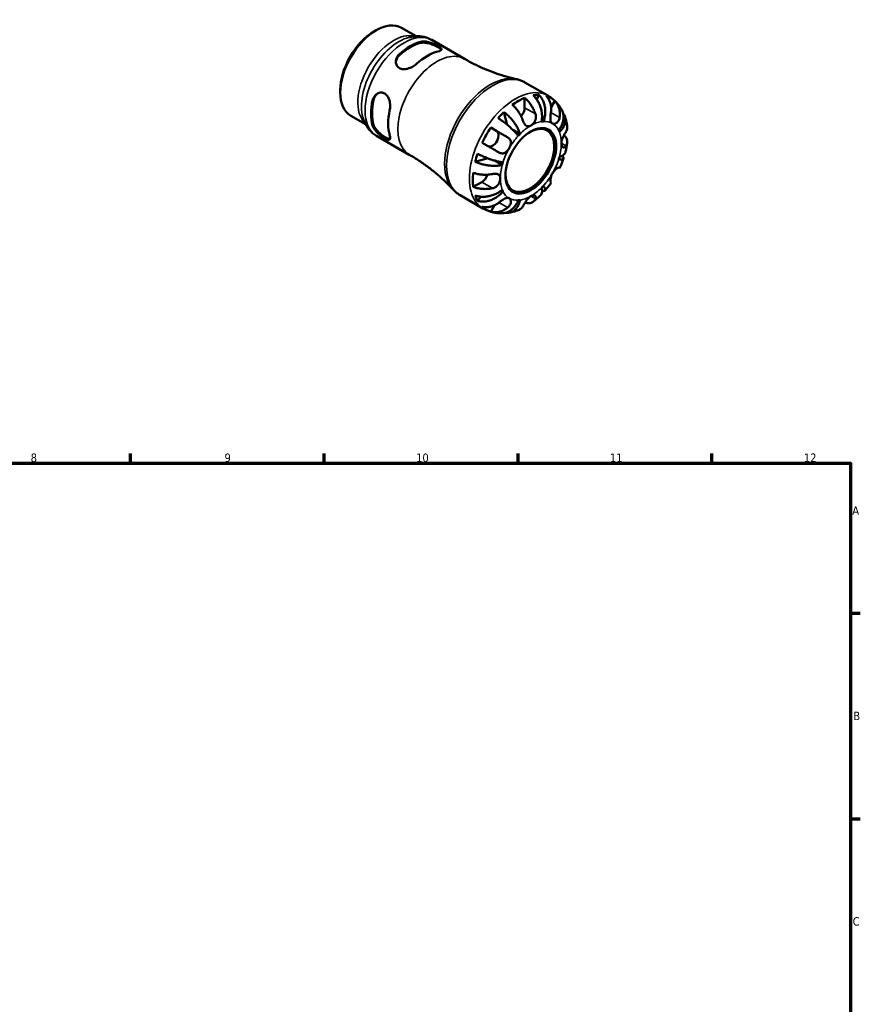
# Model space of a CAD drawing. Header units: millimetres. Extents: x 0 to 903, y 0 to 771.
# Tile 5 of 5: x 521 to 825, y 378 to 734. Entities that reach past the tile are written whole.
import ezdxf

# ---------------------------------------------------------------- set-up
doc = ezdxf.new("R2010")
doc.units = ezdxf.units.MM
for name, color, linetype, lineweight in [('Border (ANSI)', 7, 'Continuous', 70), ('Visible (ANSI)', 7, 'Continuous', 50), ('Visible Narrow (ANSI)', 7, 'Continuous', 35)]:
    doc.layers.add(name, color=color, linetype=linetype, lineweight=lineweight)
doc.styles.add('Note Text (ANSI)', font='tahoma.ttf')

# ---------------------------------------------------------------- blocks, each defined once
blk = doc.blocks.new('Borders Default Border')
at = {"layer": 'Border (ANSI)'}
for p, q in [((560.67, 574), (560.67, 577.45)), ((630.75, 574), (630.75, 577.45)), ((700.83, 574), (700.83, 577.45)), ((770.92, 574), (770.92, 577.45)), ((821, 519.75), (824.45, 519.75)), ((821, 445.5), (824.45, 445.5))]:
    blk.add_line(p, q, dxfattribs=at)
at = {"layer": 'Border (ANSI)', "flags": 128}
blk.add_lwpolyline([(20, 20), (20, 574), (821, 574), (821, 20), (20, 20)], dxfattribs=at)
at = {"layer": 'Border (ANSI)', "color": 230, "true_color": 0xff0080, "attachment_point": 7, "style": 'Note Text (ANSI)'}
for s, insert, char_height in [('8', (524.63, 574.33), 3.05), ('9', (594.7, 574.34), 3.05), ('10', (663.96, 574.34), 3.048), ('11', (734.04, 574.4), 3.048), ('12', (804.13, 574.4), 3.048), ('A', (821.63, 555.35), 3.05), ('B', (821.99, 481.1), 3.05), ('C', (821.8, 406.8), 3.05)]:
    blk.add_mtext(s, dxfattribs=dict(at, insert=insert, char_height=char_height))

msp = doc.modelspace()

# ---------------------------------------------------------------- linework, layer by layer
at = {"layer": 'Visible (ANSI)'}
for p, q in [((648.801, 729.987), (649.441, 730.359)), ((658.638, 731.286), (663.983, 728.208)), ((669.593, 726.876), (681.444, 720.052)), ((636.53, 708.678), (636.53, 707.938)), ((703.305, 711.53), (711.576, 706.768)), ((703.19, 705.952), (703.19, 702.394)), ((708.295, 707.08), (707.603, 705.325)), ((714.101, 704.877), (712.763, 702.559)), ((640.344, 699.517), (645.689, 696.439)), ((695.691, 700.81), (696.865, 696.24)), ((709.969, 697.457), (709.386, 697.793)), ((690.973, 695.2), (693.15, 693.937)), ((701.518, 692.903), (698.92, 694.399)), ((649.657, 692.256), (661.508, 685.432)), ((689.891, 684.114), (685.322, 682.849)), ((695.079, 681.752), (692.429, 683.278)), ((687.686, 675.541), (684.609, 673.769)), ((695.35, 672.136), (694.765, 672.473)), ((679.851, 670.801), (688.121, 666.038)), ((687.357, 670.254), (686.176, 668.769)), ((692.324, 667.158), (690.973, 664.819))]:
    msp.add_line(p, q, dxfattribs=at)
for centre, major_axis, start_param, end_param in [((649.491, 715.402), (-9.147, -15.884), 3.1415927, 6.2831853), ((648.848, 715.772), (-8.694, -15.097), 3.9289245, 5.4958534), ((661.791, 708.319), (9.968, 17.31), 0.5045168, 1.0624122), ((661.791, 708.319), (9.719, 16.877), 0.4971555, 1.0697734), ((667.978, 704.756), (-9.968, -17.31), 3.6461094, 4.2040048), ((661.791, 708.319), (9.968, 17.31), 2.0753131, 2.6332085), ((661.791, 708.319), (9.719, 16.877), 2.0679518, 2.6405697), ((700.962, 685.762), (11.648, 20.227), 0.6480951, 0.9188338), ((700.962, 685.762), (11.648, 20.227), 0.3231064, 0.4584244), ((700.962, 685.762), (11.648, 20.227), 6.1458823, 6.4166209), ((667.978, 704.756), (-9.968, -17.31), 5.2169057, 5.7748011), ((700.962, 701.111), (-1.572, -2.73), 1.224104, 2.3542608), ((700.962, 685.762), (11.648, 20.227), 1.1085045, 1.2438226), ((705.417, 683.196), (7.797, 13.54), 0.3587599, 0.4227708), ((700.962, 685.762), (11.648, 20.227), 1.4334933, 1.704232), ((691.575, 691.209), (1.572, 2.73), 3.2057849, 6.2812516), ((705.085, 683.388), (6.238, 10.832), 2.3728165, 7.0519615), ((705.417, 683.196), (7.797, 13.54), 5.8565471, 5.920558), ((705.417, 683.196), (-7.797, -13.54), 4.2857507, 4.3497617), ((700.962, 685.762), (11.648, 20.227), 1.8939027, 2.0292207), ((705.417, 683.196), (7.797, 13.54), 5.0711489, 5.1351598), ((705.417, 683.196), (-7.797, -13.54), 5.0711489, 5.1351598), ((700.962, 685.762), (11.648, 20.227), 2.2188914, 2.4896301), ((687.686, 678.117), (-1.572, -2.73), 0.7834645, 1.9208989), ((705.417, 683.196), (-7.797, -13.54), 5.8565471, 5.920558), ((705.417, 683.196), (7.797, 13.54), 4.2857507, 4.3497617), ((700.962, 685.762), (-11.648, -20.227), 5.8208935, 5.9562115), ((705.417, 683.196), (-7.797, -13.54), 0.3587599, 0.4227708), ((700.962, 685.762), (-11.648, -20.227), 6.1458823, 6.4166209)]:
    msp.add_ellipse(centre, major_axis=major_axis, ratio=0.5780931, start_param=start_param, end_param=end_param, dxfattribs=at)
msp.add_ellipse((705.417, 683.196), major_axis=(-6.472, -11.24), ratio=0.5780931, dxfattribs=at)
for points, knots in [([(669.593, 726.876), (669.097, 727.162), (668.575, 727.404), (667.503, 727.793), (666.952, 727.941), (665.842, 728.144), (665.283, 728.2), (664.169, 728.228), (663.615, 728.2), (662.52, 728.073), (661.98, 727.973), (661.447, 727.841)], [5.49972085, 5.49972085, 5.49972085, 5.49972085, 5.6010645, 5.6010645, 5.70240816, 5.70240816, 5.80375181, 5.80375181, 5.90509546, 5.90509546, 6.00643911, 6.00643911, 6.00643911, 6.00643911]), ([(665.68, 726.258), (666.081, 726.356), (666.586, 726.388), (667.683, 726.298), (668.277, 726.179), (669.361, 725.873), (669.928, 725.671), (670.985, 725.224), (671.476, 724.979), (672.258, 724.529), (672.591, 724.299), (673.032, 723.884), (673.14, 723.697), (673.156, 723.369), (673.051, 723.207), (672.608, 722.919), (672.268, 722.793), (671.867, 722.695)], [0.6657302, 0.6657302, 0.6657302, 0.6657302, 0.8429211, 0.8429211, 1.020112, 1.020112, 1.1859825, 1.1859825, 1.3518529, 1.3518529, 1.5177233, 1.5177233, 1.6835937, 1.6835937, 1.8607846, 1.8607846, 2.0379756, 2.0379756, 2.0379756, 2.0379756]), ([(665.68, 725.832), (666.082, 725.927), (666.587, 725.954), (667.686, 725.853), (668.28, 725.728), (669.363, 725.413), (669.929, 725.207), (670.985, 724.753), (671.476, 724.507), (672.258, 724.056), (672.591, 723.829), (672.936, 723.509), (673.025, 723.4), (673.08, 723.299)], [0.66608457, 0.66608457, 0.66608457, 0.66608457, 0.84400865, 0.84400865, 1.02193273, 1.02193273, 1.18789195, 1.18789195, 1.35385118, 1.35385118, 1.51981041, 1.51981041, 1.61409421, 1.61409421, 1.61409421, 1.61409421]), ([(664.089, 718.216), (663.687, 717.852), (663.183, 717.492), (662.085, 716.892), (661.492, 716.652), (660.407, 716.365), (659.84, 716.288), (658.783, 716.348), (658.292, 716.487), (657.902, 716.712), (657.511, 716.937), (657.177, 717.272), (656.737, 718.075), (656.628, 718.541), (656.612, 719.462), (656.717, 719.983), (657.16, 720.96), (657.5, 721.415), (657.902, 721.779)], [-0.6861227, -0.6861227, -0.6861227, -0.6861227, -0.5089318, -0.5089318, -0.3317408, -0.3317408, -0.1658704, -0.1658704, 0, 0, 0, 0.1658704, 0.1658704, 0.3317408, 0.3317408, 0.5089318, 0.5089318, 0.6861227, 0.6861227, 0.6861227, 0.6861227]), ([(656.629, 718.815), (656.657, 719.214), (656.76, 719.633), (657.159, 720.524), (657.499, 720.984), (657.902, 721.353)], [0.36675357, 0.36675357, 0.36675357, 0.36675357, 0.50984253, 0.50984253, 0.68776661, 0.68776661, 0.68776661, 0.68776661]), ([(681.444, 720.052), (682.658, 719.353), (683.893, 718.692), (686.39, 717.453), (687.651, 716.876), (690.18, 715.81), (691.449, 715.322), (693.974, 714.435), (695.231, 714.037), (697.715, 713.329), (698.943, 713.019), (700.148, 712.752)], [5.49972085, 5.49972085, 5.49972085, 5.49972085, 5.53560012, 5.53560012, 5.57147939, 5.57147939, 5.60735866, 5.60735866, 5.64323793, 5.64323793, 5.6791172, 5.6791172, 5.6791172, 5.6791172]), ([(703.305, 711.53), (703.108, 711.644), (702.908, 711.751), (702.501, 711.953), (702.294, 712.047), (701.876, 712.224), (701.665, 712.305), (701.237, 712.455), (701.021, 712.524), (700.587, 712.648), (700.368, 712.703), (700.148, 712.752)], [5.49972085, 5.49972085, 5.49972085, 5.49972085, 5.53560012, 5.53560012, 5.57147939, 5.57147939, 5.60735866, 5.60735866, 5.64323793, 5.64323793, 5.6791172, 5.6791172, 5.6791172, 5.6791172]), ([(648.212, 704.996), (648.327, 705.527), (648.551, 706.049), (649.177, 706.923), (649.577, 707.275), (650.383, 707.724), (650.841, 707.864), (651.758, 707.886), (652.215, 707.766), (652.997, 707.315), (653.364, 706.961), (653.945, 706.077), (654.162, 705.548), (654.456, 704.466), (654.545, 703.832), (654.574, 702.581), (654.514, 701.964), (654.399, 701.433)], [0.6657302, 0.6657302, 0.6657302, 0.6657302, 0.8429211, 0.8429211, 1.020112, 1.020112, 1.1859825, 1.1859825, 1.3518529, 1.3518529, 1.5177233, 1.5177233, 1.6835937, 1.6835937, 1.8607846, 1.8607846, 2.0379756, 2.0379756, 2.0379756, 2.0379756]), ([(648.58, 705.208), (648.699, 705.742), (648.928, 706.267), (649.502, 707.063), (649.817, 707.363), (650.151, 707.589)], [0.66608457, 0.66608457, 0.66608457, 0.66608457, 0.84400865, 0.84400865, 0.98806869, 0.98806869, 0.98806869, 0.98806869]), ([(703.19, 705.952), (703.544, 705.663), (703.891, 705.337), (704.515, 704.677), (704.849, 704.281), (705.471, 703.439), (705.76, 702.992), (706.247, 702.146), (706.49, 701.668), (706.849, 700.834), (706.983, 700.482), (707.094, 700.145)], [0.14941001, 0.14941001, 0.14941001, 0.14941001, 0.29044502, 0.29044502, 0.43634177, 0.43634177, 0.58223851, 0.58223851, 0.72934673, 0.72934673, 0.83526259, 0.83526259, 0.83526259, 0.83526259]), ([(709.316, 697.394), (709.403, 697.831), (709.463, 698.328), (709.502, 699.347), (709.48, 699.869), (709.376, 700.827), (709.285, 701.351), (709.024, 702.381), (708.855, 702.887), (708.491, 703.782), (708.262, 704.254), (707.744, 705.14), (707.454, 705.553), (706.893, 706.242), (706.572, 706.582), (706.233, 706.88)], [3.5133937, 3.5133937, 3.5133937, 3.5133937, 3.6601181, 3.6601181, 3.8068425, 3.8068425, 3.9529976, 3.9529976, 4.0991526, 4.0991526, 4.2449679, 4.2449679, 4.3907831, 4.3907831, 4.5326305, 4.5326305, 4.5326305, 4.5326305]), ([(708.295, 707.08), (708.615, 706.78), (708.908, 706.437), (709.402, 705.742), (709.647, 705.324), (710.058, 704.428), (710.225, 703.95), (710.464, 703.043), (710.558, 702.53), (710.658, 701.484), (710.663, 700.952), (710.603, 699.978), (710.532, 699.447), (710.303, 698.409), (710.145, 697.903), (709.969, 697.457)], [0.1494024, 0.1494024, 0.1494024, 0.1494024, 0.2912498, 0.2912498, 0.4370651, 0.4370651, 0.5828803, 0.5828803, 0.7290354, 0.7290354, 0.8751905, 0.8751905, 1.0219149, 1.0219149, 1.1686392, 1.1686392, 1.1686392, 1.1686392]), ([(712.679, 700.687), (712.734, 701.039), (712.769, 701.408), (712.793, 702.279), (712.758, 702.777), (712.617, 703.657), (712.5, 704.121), (712.173, 704.991), (711.964, 705.399), (711.523, 706.077), (711.254, 706.411), (710.951, 706.705)], [3.89239507, 3.89239507, 3.89239507, 3.89239507, 3.99831093, 3.99831093, 4.14541915, 4.14541915, 4.2913159, 4.2913159, 4.43721264, 4.43721264, 4.57824766, 4.57824766, 4.57824766, 4.57824766]), ([(716.608, 701.644), (716.379, 702.048), (716.128, 702.446), (715.583, 703.221), (715.289, 703.599), (714.656, 704.328), (714.317, 704.679), (713.598, 705.345), (713.218, 705.66), (712.422, 706.248), (712.006, 706.52), (711.576, 706.768)], [5.17100793, 5.17100793, 5.17100793, 5.17100793, 5.23675052, 5.23675052, 5.3024931, 5.3024931, 5.36823568, 5.36823568, 5.43397827, 5.43397827, 5.49972085, 5.49972085, 5.49972085, 5.49972085]), ([(714.101, 704.877), (714.404, 704.583), (714.673, 704.248), (715.114, 703.571), (715.323, 703.163), (715.65, 702.293), (715.767, 701.829), (715.908, 700.949), (715.943, 700.451), (715.919, 699.58), (715.884, 699.211), (715.829, 698.859)], [0.14941001, 0.14941001, 0.14941001, 0.14941001, 0.29044502, 0.29044502, 0.43634177, 0.43634177, 0.58223851, 0.58223851, 0.72934673, 0.72934673, 0.83526259, 0.83526259, 0.83526259, 0.83526259]), ([(702.64, 697.58), (702.528, 697.916), (702.394, 698.269), (702.035, 699.102), (701.792, 699.581), (701.305, 700.427), (701.017, 700.874), (700.394, 701.716), (700.061, 702.111), (699.436, 702.771), (699.09, 703.098), (698.735, 703.387)], [3.89239507, 3.89239507, 3.89239507, 3.89239507, 3.99831093, 3.99831093, 4.14541915, 4.14541915, 4.2913159, 4.2913159, 4.43721264, 4.43721264, 4.57824766, 4.57824766, 4.57824766, 4.57824766]), ([(715.484, 694.257), (715.782, 694.632), (716.073, 695.06), (716.564, 695.946), (716.763, 696.403), (717.049, 697.246), (717.163, 697.709), (717.285, 698.626), (717.293, 699.08), (717.226, 699.887), (717.146, 700.315), (716.907, 701.049), (716.766, 701.363), (716.608, 701.644)], [3.51339372, 3.51339372, 3.51339372, 3.51339372, 3.6601181, 3.6601181, 3.80684248, 3.80684248, 3.95299756, 3.95299756, 4.09915263, 4.09915263, 4.24496788, 4.24496788, 4.36338827, 4.36338827, 4.36338827, 4.36338827]), ([(644.734, 698.817), (644.887, 698.291), (645.072, 697.773), (645.511, 696.762), (645.765, 696.269), (646.348, 695.32), (646.677, 694.864), (647.41, 694.006), (647.814, 693.604), (648.689, 692.872), (649.16, 692.542), (649.657, 692.256)], [1.85140994, 1.85140994, 1.85140994, 1.85140994, 1.95275359, 1.95275359, 2.05409724, 2.05409724, 2.15544089, 2.15544089, 2.25678455, 2.25678455, 2.3581282, 2.3581282, 2.3581282, 2.3581282]), ([(700.864, 692.214), (700.689, 692.457), (700.463, 692.743), (699.941, 693.348), (699.645, 693.668), (699.057, 694.269), (698.712, 694.605), (697.978, 695.285), (697.589, 695.629), (696.856, 696.252), (696.444, 696.588), (695.609, 697.24), (695.187, 697.556), (694.429, 698.099), (694.024, 698.378), (693.63, 698.635)], [3.5133937, 3.5133937, 3.5133937, 3.5133937, 3.6601181, 3.6601181, 3.8068425, 3.8068425, 3.9529976, 3.9529976, 4.0991526, 4.0991526, 4.2449679, 4.2449679, 4.3907831, 4.3907831, 4.5326305, 4.5326305, 4.5326305, 4.5326305]), ([(695.691, 700.81), (696.067, 700.533), (696.443, 700.225), (697.135, 699.611), (697.512, 699.248), (698.239, 698.482), (698.589, 698.08), (699.197, 697.325), (699.512, 696.903), (700.085, 696.053), (700.344, 695.626), (700.767, 694.852), (700.971, 694.434), (701.303, 693.628), (701.431, 693.24), (701.518, 692.903)], [0.1494024, 0.1494024, 0.1494024, 0.1494024, 0.2912498, 0.2912498, 0.4370651, 0.4370651, 0.5828803, 0.5828803, 0.7290354, 0.7290354, 0.8751905, 0.8751905, 1.0219149, 1.0219149, 1.1686392, 1.1686392, 1.1686392, 1.1686392]), ([(705.417, 695.971), (705.24, 695.869), (705.063, 695.791), (704.701, 695.685), (704.517, 695.663), (704.079, 695.696), (703.839, 695.792), (703.468, 696.082), (703.329, 696.232), (703.119, 696.528), (703.042, 696.655), (702.903, 696.918), (702.841, 697.052), (702.731, 697.318), (702.684, 697.447), (702.64, 697.58)], [0, 0, 0, 0, 0.07514839, 0.07514839, 0.15775683, 0.15775683, 0.27887104, 0.27887104, 0.36056434, 0.36056434, 0.41315921, 0.41315921, 0.46174689, 0.46174689, 0.50485698, 0.50485698, 0.50485698, 0.50485698]), ([(707.094, 700.145), (707.099, 700.133), (707.103, 700.12), (707.161, 699.936), (707.203, 699.76), (707.252, 699.424), (707.264, 699.265), (707.265, 698.914), (707.248, 698.721), (707.158, 698.205), (707.053, 697.89), (706.738, 697.247), (706.518, 696.934), (706.004, 696.375), (705.712, 696.14), (705.417, 695.971)], [-0.51072287, -0.51072287, -0.51072287, -0.51072287, -0.50653573, -0.50653573, -0.4498196, -0.4498196, -0.40070764, -0.40070764, -0.34173664, -0.34173664, -0.24159774, -0.24159774, -0.12498377, -0.12498377, 0, 0, 0, 0]), ([(713.229, 696.728), (713.119, 696.792), (713.021, 696.876), (712.845, 697.087), (712.769, 697.218), (712.62, 697.583), (712.564, 697.837), (712.504, 698.391), (712.498, 698.683), (712.515, 699.206), (712.529, 699.425), (712.569, 699.864), (712.594, 700.08), (712.64, 700.426), (712.659, 700.557), (712.679, 700.687)], [0, 0, 0, 0, 0.06608139, 0.06608139, 0.13667451, 0.13667451, 0.23873403, 0.23873403, 0.33457773, 0.33457773, 0.40157847, 0.40157847, 0.46685307, 0.46685307, 0.50745344, 0.50745344, 0.50745344, 0.50745344]), ([(715.829, 698.859), (715.809, 698.73), (715.783, 698.602), (715.699, 698.278), (715.631, 698.087), (715.463, 697.723), (715.362, 697.554), (715.09, 697.191), (714.91, 697.018), (714.469, 696.715), (714.205, 696.617), (713.686, 696.558), (713.438, 696.607), (713.229, 696.728)], [-0.50766593, -0.50766593, -0.50766593, -0.50766593, -0.46718991, -0.46718991, -0.40200215, -0.40200215, -0.33506637, -0.33506637, -0.24300458, -0.24300458, -0.12488859, -0.12488859, 0, 0, 0, 0]), ([(717.139, 700.268), (717.202, 700.183), (717.262, 700.098), (717.506, 699.72), (717.67, 699.379), (717.889, 698.668), (717.945, 698.296), (717.959, 697.604), (717.92, 697.219), (717.731, 696.449), (717.582, 696.065), (717.229, 695.373), (716.991, 695.001), (716.421, 694.29), (716.089, 693.951), (715.755, 693.658)], [0.24957429, 0.24957429, 0.24957429, 0.24957429, 0.29124982, 0.29124982, 0.43706507, 0.43706507, 0.58288032, 0.58288032, 0.7290354, 0.7290354, 0.87519047, 0.87519047, 1.02191485, 1.02191485, 1.16863923, 1.16863923, 1.16863923, 1.16863923]), ([(718.581, 695.628), (718.548, 695.866), (718.511, 696.104), (718.428, 696.58), (718.381, 696.818), (718.278, 697.292), (718.222, 697.53), (718.099, 698.003), (718.033, 698.239), (717.889, 698.71), (717.811, 698.945), (717.728, 699.18)], [4.85845831, 4.85845831, 4.85845831, 4.85845831, 4.89492409, 4.89492409, 4.93138986, 4.93138986, 4.96785564, 4.96785564, 5.00432142, 5.00432142, 5.04078719, 5.04078719, 5.04078719, 5.04078719]), ([(654.399, 692.44), (654.514, 692.042), (654.574, 691.684), (654.545, 691.153), (654.456, 690.98), (654.162, 690.826), (653.945, 690.825), (653.364, 690.996), (652.997, 691.169), (652.606, 691.394), (652.215, 691.619), (651.758, 691.921), (650.841, 692.612), (650.383, 693.002), (649.577, 693.789), (649.177, 694.244), (648.551, 695.152), (648.327, 695.605), (648.212, 696.003)], [-0.6861227, -0.6861227, -0.6861227, -0.6861227, -0.5089318, -0.5089318, -0.3317408, -0.3317408, -0.1658704, -0.1658704, 0, 0, 0, 0.1658704, 0.1658704, 0.3317408, 0.3317408, 0.5089318, 0.5089318, 0.6861227, 0.6861227, 0.6861227, 0.6861227]), ([(654.476, 691.076), (654.361, 691.072), (654.222, 691.094), (653.77, 691.231), (653.406, 691.404), (653.015, 691.629), (652.624, 691.854), (652.165, 692.155), (651.243, 692.842), (650.782, 693.23), (649.968, 694.011), (649.563, 694.463), (648.928, 695.366), (648.699, 695.818), (648.58, 696.215)], [-0.26031145, -0.26031145, -0.26031145, -0.26031145, -0.16595923, -0.16595923, 0, 0, 0, 0.16595923, 0.16595923, 0.33191845, 0.33191845, 0.50984253, 0.50984253, 0.68776661, 0.68776661, 0.68776661, 0.68776661]), ([(690.973, 695.2), (691.38, 694.966), (691.804, 694.721), (692.612, 694.255), (693.07, 693.991), (693.989, 693.461), (694.449, 693.195), (695.282, 692.714), (695.732, 692.454), (696.474, 692.024), (696.776, 691.85), (697.054, 691.689)], [0.14941001, 0.14941001, 0.14941001, 0.14941001, 0.29044502, 0.29044502, 0.43634177, 0.43634177, 0.58223851, 0.58223851, 0.72934673, 0.72934673, 0.83526259, 0.83526259, 0.83526259, 0.83526259]), ([(718.143, 693.733), (718.267, 693.933), (718.371, 694.147), (718.554, 694.666), (718.604, 694.975), (718.606, 695.377), (718.598, 695.501), (718.581, 695.628)], [3.89239507, 3.89239507, 3.89239507, 3.89239507, 3.99831093, 3.99831093, 4.14541915, 4.14541915, 4.20781981, 4.20781981, 4.20781981, 4.20781981]), ([(697.054, 691.689), (697.156, 691.63), (697.253, 691.566), (697.492, 691.383), (697.624, 691.258), (697.855, 690.975), (697.952, 690.82), (698.13, 690.421), (698.191, 690.172), (698.232, 689.569), (698.187, 689.213), (697.978, 688.471), (697.813, 688.091), (697.604, 687.73)], [-0.50766593, -0.50766593, -0.50766593, -0.50766593, -0.46718991, -0.46718991, -0.40200215, -0.40200215, -0.33506637, -0.33506637, -0.24300458, -0.24300458, -0.12488859, -0.12488859, 0, 0, 0, 0]), ([(716.465, 689.559), (716.465, 689.738), (716.482, 689.926), (716.547, 690.328), (716.599, 690.541), (716.78, 691.135), (716.937, 691.515), (717.238, 692.148), (717.37, 692.4), (717.596, 692.811), (717.689, 692.974), (717.868, 693.281), (717.953, 693.423), (718.071, 693.616), (718.108, 693.676), (718.143, 693.733)], [-2.17667965, -2.17667965, -2.17667965, -2.17667965, -2.11086653, -2.11086653, -2.04055216, -2.04055216, -1.91738302, -1.91738302, -1.82942275, -1.82942275, -1.76558177, -1.76558177, -1.70117883, -1.70117883, -1.66961913, -1.66961913, -1.66961913, -1.66961913]), ([(717.427, 692.503), (717.66, 692.287), (717.859, 692.061), (718.199, 691.585), (718.357, 691.292), (718.561, 690.693), (718.607, 690.387), (718.604, 689.824), (718.554, 689.516), (718.371, 688.997), (718.267, 688.783), (718.143, 688.583)], [0.16844772, 0.16844772, 0.16844772, 0.16844772, 0.29044502, 0.29044502, 0.43634177, 0.43634177, 0.58223851, 0.58223851, 0.72934673, 0.72934673, 0.83526259, 0.83526259, 0.83526259, 0.83526259]), ([(693.904, 686.233), (693.626, 686.394), (693.324, 686.568), (692.582, 686.998), (692.132, 687.258), (691.299, 687.739), (690.839, 688.005), (689.92, 688.535), (689.462, 688.799), (688.654, 689.265), (688.23, 689.51), (687.823, 689.744)], [3.89239507, 3.89239507, 3.89239507, 3.89239507, 3.99831093, 3.99831093, 4.14541915, 4.14541915, 4.2913159, 4.2913159, 4.43721264, 4.43721264, 4.57824766, 4.57824766, 4.57824766, 4.57824766]), ([(697.604, 687.73), (697.494, 687.539), (697.373, 687.356), (697.102, 686.998), (696.952, 686.826), (696.561, 686.45), (696.314, 686.266), (695.804, 686.01), (695.549, 685.933), (695.105, 685.888), (694.922, 685.894), (694.562, 685.954), (694.388, 686.006), (694.111, 686.122), (694.006, 686.174), (693.904, 686.233)], [0, 0, 0, 0, 0.06608139, 0.06608139, 0.13667451, 0.13667451, 0.23873403, 0.23873403, 0.33457773, 0.33457773, 0.40157847, 0.40157847, 0.46685307, 0.46685307, 0.50745344, 0.50745344, 0.50745344, 0.50745344]), ([(718.143, 688.583), (718.094, 688.504), (718.042, 688.433), (717.908, 688.279), (717.824, 688.206), (717.641, 688.097), (717.544, 688.064), (717.308, 688.042), (717.17, 688.077), (716.878, 688.262), (716.735, 688.437), (716.525, 688.915), (716.465, 689.218), (716.465, 689.559)], [-0.50816407, -0.50816407, -0.50816407, -0.50816407, -0.46460526, -0.46460526, -0.40154747, -0.40154747, -0.3356183, -0.3356183, -0.24286964, -0.24286964, -0.12490659, -0.12490659, 0, 0, 0, 0]), ([(717.91, 686.253), (717.971, 686.488), (718.028, 686.723), (718.136, 687.193), (718.188, 687.429), (718.284, 687.901), (718.329, 688.138), (718.414, 688.611), (718.453, 688.848), (718.524, 689.323), (718.557, 689.56), (718.586, 689.798)], [4.37732331, 4.37732331, 4.37732331, 4.37732331, 4.41396062, 4.41396062, 4.45059793, 4.45059793, 4.48723525, 4.48723525, 4.52387256, 4.52387256, 4.56050988, 4.56050988, 4.56050988, 4.56050988]), ([(677.209, 672.919), (676.373, 673.827), (675.489, 674.733), (673.63, 676.527), (672.655, 677.414), (670.62, 679.153), (669.561, 680.005), (667.37, 681.657), (666.237, 682.458), (663.913, 683.996), (662.721, 684.733), (661.508, 685.432)], [2.17873185, 2.17873185, 2.17873185, 2.17873185, 2.21461112, 2.21461112, 2.25049039, 2.25049039, 2.28636966, 2.28636966, 2.32224893, 2.32224893, 2.3581282, 2.3581282, 2.3581282, 2.3581282]), ([(686.176, 685.724), (686.596, 685.512), (687.04, 685.301), (687.89, 684.917), (688.374, 684.709), (689.356, 684.313), (689.854, 684.124), (690.76, 683.8), (691.252, 683.635), (692.207, 683.338), (692.67, 683.207), (693.484, 682.997), (693.908, 682.899), (694.693, 682.748), (695.052, 682.694), (695.35, 682.663)], [0.1494024, 0.1494024, 0.1494024, 0.1494024, 0.2912498, 0.2912498, 0.4370651, 0.4370651, 0.5828803, 0.5828803, 0.7290354, 0.7290354, 0.8751905, 0.8751905, 1.0219149, 1.0219149, 1.1686392, 1.1686392, 1.1686392, 1.1686392]), ([(716.748, 685.017), (716.849, 684.921), (716.939, 684.825), (717.146, 684.575), (717.226, 684.43), (717.293, 684.194), (717.285, 684.081), (717.163, 683.898), (717.049, 683.827), (716.763, 683.733), (716.564, 683.701), (716.073, 683.684), (715.782, 683.699), (715.484, 683.73)], [0.35494748, 0.35494748, 0.35494748, 0.35494748, 0.43706507, 0.43706507, 0.58288032, 0.58288032, 0.7290354, 0.7290354, 0.87519047, 0.87519047, 1.02191485, 1.02191485, 1.16863923, 1.16863923, 1.16863923, 1.16863923]), ([(715.755, 684.641), (716.089, 684.734), (716.421, 684.855), (716.991, 685.137), (717.229, 685.299), (717.582, 685.622), (717.731, 685.813), (717.862, 686.094), (717.889, 686.173), (717.91, 686.254)], [3.51339372, 3.51339372, 3.51339372, 3.51339372, 3.6601181, 3.6601181, 3.80684248, 3.80684248, 3.95299756, 3.95299756, 4.0086354, 4.0086354, 4.0086354, 4.0086354]), ([(715.932, 680.731), (716.033, 680.95), (716.132, 681.169), (716.324, 681.609), (716.417, 681.83), (716.6, 682.273), (716.688, 682.496), (716.861, 682.942), (716.945, 683.166), (717.107, 683.616), (717.186, 683.841), (717.262, 684.067)], [4.0834625, 4.0834625, 4.0834625, 4.0834625, 4.11929666, 4.11929666, 4.15513082, 4.15513082, 4.19096499, 4.19096499, 4.22679915, 4.22679915, 4.26263331, 4.26263331, 4.26263331, 4.26263331]), ([(695.079, 681.752), (694.745, 681.659), (694.345, 681.577), (693.482, 681.463), (693.019, 681.431), (692.137, 681.412), (691.638, 681.423), (690.616, 681.496), (690.094, 681.557), (689.136, 681.706), (688.613, 681.808), (687.586, 682.055), (687.083, 682.2), (686.205, 682.491), (685.75, 682.663), (685.322, 682.849)], [3.5133937, 3.5133937, 3.5133937, 3.5133937, 3.6601181, 3.6601181, 3.8068425, 3.8068425, 3.9529976, 3.9529976, 4.0991526, 4.0991526, 4.2449679, 4.2449679, 4.3907831, 4.3907831, 4.5326305, 4.5326305, 4.5326305, 4.5326305]), ([(713.229, 678.663), (713.34, 678.853), (713.461, 679.037), (713.73, 679.396), (713.879, 679.568), (714.251, 679.955), (714.478, 680.151), (714.895, 680.46), (715.084, 680.576), (715.362, 680.716), (715.463, 680.757), (715.631, 680.807), (715.699, 680.817), (715.783, 680.812), (715.809, 680.805), (715.829, 680.793)], [0, 0, 0, 0, 0.06608139, 0.06608139, 0.13667451, 0.13667451, 0.23873403, 0.23873403, 0.33457773, 0.33457773, 0.40157847, 0.40157847, 0.46685307, 0.46685307, 0.50745344, 0.50745344, 0.50745344, 0.50745344]), ([(715.829, 680.793), (715.884, 680.761), (715.919, 680.74), (715.943, 680.725), (715.908, 680.744), (715.825, 680.791), (715.811, 680.799), (715.796, 680.807)], [3.89239507, 3.89239507, 3.89239507, 3.89239507, 3.99831093, 3.99831093, 4.14541915, 4.14541915, 4.1707293, 4.1707293, 4.1707293, 4.1707293]), ([(684.609, 678.92), (685.037, 678.757), (685.493, 678.621), (686.377, 678.411), (686.887, 678.32), (687.927, 678.203), (688.459, 678.176), (689.435, 678.178), (689.971, 678.206), (690.872, 678.312), (691.244, 678.372), (691.591, 678.443)], [0.14941001, 0.14941001, 0.14941001, 0.14941001, 0.29044502, 0.29044502, 0.43634177, 0.43634177, 0.58223851, 0.58223851, 0.72934673, 0.72934673, 0.83526259, 0.83526259, 0.83526259, 0.83526259]), ([(691.591, 678.443), (691.727, 678.471), (691.863, 678.494), (692.189, 678.538), (692.377, 678.552), (692.744, 678.554), (692.922, 678.54), (693.321, 678.469), (693.525, 678.396), (693.918, 678.153), (694.082, 677.965), (694.311, 677.477), (694.368, 677.174), (694.368, 676.834)], [-0.50816407, -0.50816407, -0.50816407, -0.50816407, -0.46460526, -0.46460526, -0.40154747, -0.40154747, -0.3356183, -0.3356183, -0.24286964, -0.24286964, -0.12490659, -0.12490659, 0, 0, 0, 0]), ([(694.368, 676.834), (694.368, 676.655), (694.352, 676.466), (694.285, 676.066), (694.232, 675.854), (694.031, 675.271), (693.846, 674.907), (693.424, 674.344), (693.221, 674.132), (692.828, 673.817), (692.652, 673.702), (692.28, 673.506), (692.086, 673.427), (691.789, 673.338), (691.69, 673.313), (691.591, 673.293)], [-2.17667965, -2.17667965, -2.17667965, -2.17667965, -2.11086653, -2.11086653, -2.04055216, -2.04055216, -1.91738302, -1.91738302, -1.82942275, -1.82942275, -1.76558177, -1.76558177, -1.70117883, -1.70117883, -1.66961913, -1.66961913, -1.66961913, -1.66961913]), ([(712.679, 675.337), (712.659, 675.349), (712.64, 675.368), (712.594, 675.44), (712.569, 675.504), (712.529, 675.676), (712.515, 675.784), (712.498, 676.089), (712.504, 676.301), (712.563, 676.846), (712.631, 677.189), (712.858, 677.921), (713.021, 678.302), (713.229, 678.663)], [-0.50766593, -0.50766593, -0.50766593, -0.50766593, -0.46718991, -0.46718991, -0.40200215, -0.40200215, -0.33506637, -0.33506637, -0.24300458, -0.24300458, -0.12488859, -0.12488859, 0, 0, 0, 0]), ([(677.209, 672.919), (677.362, 672.753), (677.52, 672.591), (677.845, 672.278), (678.013, 672.125), (678.357, 671.831), (678.534, 671.689), (678.896, 671.416), (679.082, 671.284), (679.46, 671.034), (679.654, 670.914), (679.851, 670.801)], [2.17873185, 2.17873185, 2.17873185, 2.17873185, 2.21461112, 2.21461112, 2.25049039, 2.25049039, 2.28636966, 2.28636966, 2.32224893, 2.32224893, 2.3581282, 2.3581282, 2.3581282, 2.3581282]), ([(691.591, 673.293), (691.244, 673.221), (690.872, 673.161), (689.971, 673.056), (689.435, 673.027), (688.459, 673.025), (687.927, 673.052), (686.887, 673.17), (686.377, 673.26), (685.493, 673.47), (685.037, 673.607), (684.609, 673.769)], [3.89239507, 3.89239507, 3.89239507, 3.89239507, 3.99831093, 3.99831093, 4.14541915, 4.14541915, 4.2913159, 4.2913159, 4.43721264, 4.43721264, 4.57824766, 4.57824766, 4.57824766, 4.57824766]), ([(685.322, 670.661), (685.75, 670.517), (686.205, 670.41), (687.083, 670.269), (687.586, 670.225), (688.613, 670.22), (689.136, 670.258), (690.094, 670.39), (690.616, 670.497), (691.638, 670.786), (692.137, 670.969), (693.019, 671.358), (693.482, 671.6), (694.345, 672.142), (694.745, 672.442), (695.079, 672.735)], [0.1494024, 0.1494024, 0.1494024, 0.1494024, 0.2912498, 0.2912498, 0.4370651, 0.4370651, 0.5828803, 0.5828803, 0.7290354, 0.7290354, 0.8751905, 0.8751905, 1.0219149, 1.0219149, 1.1686392, 1.1686392, 1.1686392, 1.1686392]), ([(708.988, 670.803), (709.049, 670.861), (709.104, 670.926), (709.285, 671.182), (709.376, 671.408), (709.48, 671.878), (709.502, 672.167), (709.463, 672.804), (709.403, 673.152), (709.316, 673.49)], [0.67272821, 0.67272821, 0.67272821, 0.67272821, 0.7290354, 0.7290354, 0.87519047, 0.87519047, 1.02191485, 1.02191485, 1.16863923, 1.16863923, 1.16863923, 1.16863923]), ([(709.969, 674.179), (710.145, 673.935), (710.303, 673.689), (710.532, 673.253), (710.603, 673.063), (710.663, 672.765), (710.658, 672.63), (710.558, 672.43), (710.464, 672.365), (710.225, 672.303), (710.058, 672.299), (709.74, 672.349), (709.616, 672.378), (709.486, 672.415)], [3.51339372, 3.51339372, 3.51339372, 3.51339372, 3.6601181, 3.6601181, 3.80684248, 3.80684248, 3.95299756, 3.95299756, 4.09915263, 4.09915263, 4.24496788, 4.24496788, 4.32459576, 4.32459576, 4.32459576, 4.32459576]), ([(710.558, 672.457), (710.716, 672.636), (710.872, 672.816), (711.18, 673.182), (711.332, 673.366), (711.632, 673.739), (711.781, 673.927), (712.074, 674.306), (712.218, 674.498), (712.503, 674.884), (712.644, 675.079), (712.782, 675.275)], [3.59136484, 3.59136484, 3.59136484, 3.59136484, 3.62719857, 3.62719857, 3.66303231, 3.66303231, 3.69886604, 3.69886604, 3.73469977, 3.73469977, 3.77053351, 3.77053351, 3.77053351, 3.77053351]), ([(712.782, 675.275), (712.782, 675.276), (712.781, 675.276), (712.769, 675.284), (712.734, 675.305), (712.679, 675.337)], [0.70676443, 0.70676443, 0.70676443, 0.70676443, 0.72934673, 0.72934673, 0.83526259, 0.83526259, 0.83526259, 0.83526259]), ([(695.35, 672.136), (695.052, 671.761), (694.693, 671.371), (693.908, 670.655), (693.484, 670.327), (692.67, 669.788), (692.207, 669.527), (691.252, 669.09), (690.76, 668.915), (689.854, 668.667), (689.356, 668.572), (688.374, 668.479), (687.89, 668.482), (687.04, 668.561), (686.596, 668.643), (686.176, 668.769)], [3.5133937, 3.5133937, 3.5133937, 3.5133937, 3.6601181, 3.6601181, 3.8068425, 3.8068425, 3.9529976, 3.9529976, 4.0991526, 4.0991526, 4.2449679, 4.2449679, 4.3907831, 4.3907831, 4.5326305, 4.5326305, 4.5326305, 4.5326305]), ([(693.904, 668.167), (694.006, 668.249), (694.11, 668.332), (694.387, 668.545), (694.562, 668.674), (694.921, 668.928), (695.104, 669.051), (695.538, 669.32), (695.784, 669.455), (696.327, 669.699), (696.612, 669.785), (697.15, 669.833), (697.396, 669.785), (697.604, 669.665)], [-0.50766593, -0.50766593, -0.50766593, -0.50766593, -0.46718991, -0.46718991, -0.40200215, -0.40200215, -0.33506637, -0.33506637, -0.24300458, -0.24300458, -0.12488859, -0.12488859, 0, 0, 0, 0]), ([(694.996, 664.257), (695.326, 664.259), (695.678, 664.295), (696.444, 664.459), (696.856, 664.604), (697.589, 664.951), (697.978, 665.186), (698.712, 665.752), (699.057, 666.082), (699.645, 666.752), (699.941, 667.154), (700.463, 668.023), (700.689, 668.49), (700.864, 668.935)], [0.31532338, 0.31532338, 0.31532338, 0.31532338, 0.43706507, 0.43706507, 0.58288032, 0.58288032, 0.7290354, 0.7290354, 0.87519047, 0.87519047, 1.02191485, 1.02191485, 1.16863923, 1.16863923, 1.16863923, 1.16863923]), ([(701.518, 668.999), (701.431, 668.562), (701.303, 668.104), (700.971, 667.254), (700.767, 666.861), (700.344, 666.207), (700.085, 665.885), (699.512, 665.335), (699.197, 665.107), (698.589, 664.772), (698.239, 664.633), (697.512, 664.465), (697.135, 664.436), (696.678, 664.457), (696.568, 664.467), (696.455, 664.481)], [3.51339372, 3.51339372, 3.51339372, 3.51339372, 3.6601181, 3.6601181, 3.80684248, 3.80684248, 3.95299756, 3.95299756, 4.09915263, 4.09915263, 4.24496788, 4.24496788, 4.39078313, 4.39078313, 4.43512606, 4.43512606, 4.43512606, 4.43512606]), ([(697.604, 669.665), (697.715, 669.601), (697.813, 669.517), (697.987, 669.306), (698.061, 669.177), (698.192, 668.822), (698.227, 668.58), (698.195, 668.079), (698.135, 667.826), (697.952, 667.398), (697.855, 667.226), (697.624, 666.898), (697.492, 666.743), (697.254, 666.508), (697.156, 666.422), (697.054, 666.339)], [0, 0, 0, 0, 0.06608139, 0.06608139, 0.13667451, 0.13667451, 0.23873403, 0.23873403, 0.33457773, 0.33457773, 0.40157847, 0.40157847, 0.46685307, 0.46685307, 0.50745344, 0.50745344, 0.50745344, 0.50745344]), ([(702.64, 666.881), (702.683, 666.963), (702.731, 667.05), (702.856, 667.278), (702.938, 667.423), (703.12, 667.739), (703.22, 667.909), (703.481, 668.333), (703.646, 668.588), (704.051, 669.159), (704.295, 669.464), (704.832, 670.017), (705.123, 670.253), (705.417, 670.422)], [-0.50816407, -0.50816407, -0.50816407, -0.50816407, -0.46460526, -0.46460526, -0.40154747, -0.40154747, -0.3356183, -0.3356183, -0.24286964, -0.24286964, -0.12490659, -0.12490659, 0, 0, 0, 0]), ([(707.094, 669.446), (706.983, 669.238), (706.849, 669.04), (706.49, 668.62), (706.247, 668.421), (705.76, 668.135), (705.471, 668.021), (704.849, 667.896), (704.515, 667.885), (703.932, 667.94), (703.637, 667.998), (703.332, 668.091)], [3.89239507, 3.89239507, 3.89239507, 3.89239507, 3.99831093, 3.99831093, 4.14541915, 4.14541915, 4.2913159, 4.2913159, 4.43721264, 4.43721264, 4.5593329, 4.5593329, 4.5593329, 4.5593329]), ([(705.417, 670.422), (705.572, 670.511), (705.727, 670.582), (706.04, 670.686), (706.197, 670.717), (706.601, 670.741), (706.823, 670.687), (707.1, 670.498), (707.182, 670.392), (707.258, 670.175), (707.27, 670.074), (707.253, 669.857), (707.225, 669.741), (707.154, 669.565), (707.126, 669.506), (707.094, 669.446)], [-2.17667965, -2.17667965, -2.17667965, -2.17667965, -2.11086653, -2.11086653, -2.04055216, -2.04055216, -1.91738302, -1.91738302, -1.82942275, -1.82942275, -1.76558177, -1.76558177, -1.70117883, -1.70117883, -1.66961913, -1.66961913, -1.66961913, -1.66961913]), ([(706.255, 668.446), (706.447, 668.59), (706.636, 668.737), (707.012, 669.036), (707.198, 669.188), (707.566, 669.498), (707.748, 669.655), (708.109, 669.975), (708.287, 670.137), (708.641, 670.466), (708.816, 670.633), (708.989, 670.802)], [3.29340955, 3.29340955, 3.29340955, 3.29340955, 3.33005477, 3.33005477, 3.36669999, 3.36669999, 3.40334521, 3.40334521, 3.43999043, 3.43999043, 3.47663565, 3.47663565, 3.47663565, 3.47663565]), ([(687.823, 666.647), (688.23, 666.532), (688.654, 666.467), (689.462, 666.426), (689.92, 666.449), (690.839, 666.603), (691.299, 666.733), (692.132, 667.053), (692.582, 667.272), (693.324, 667.728), (693.626, 667.943), (693.904, 668.167)], [0.14941001, 0.14941001, 0.14941001, 0.14941001, 0.29044502, 0.29044502, 0.43634177, 0.43634177, 0.58223851, 0.58223851, 0.72934673, 0.72934673, 0.83526259, 0.83526259, 0.83526259, 0.83526259]), ([(688.121, 666.038), (688.546, 665.793), (688.985, 665.573), (689.882, 665.183), (690.34, 665.013), (691.265, 664.727), (691.732, 664.61), (692.669, 664.426), (693.138, 664.36), (694.072, 664.274), (694.536, 664.255), (694.996, 664.257)], [2.3581282, 2.3581282, 2.3581282, 2.3581282, 2.42308817, 2.42308817, 2.48804813, 2.48804813, 2.5530081, 2.5530081, 2.61796806, 2.61796806, 2.68292803, 2.68292803, 2.68292803, 2.68292803]), ([(697.054, 666.339), (696.776, 666.115), (696.474, 665.9), (695.732, 665.444), (695.282, 665.225), (694.449, 664.905), (693.989, 664.775), (693.07, 664.621), (692.612, 664.598), (691.804, 664.639), (691.38, 664.704), (690.973, 664.819)], [3.89239507, 3.89239507, 3.89239507, 3.89239507, 3.99831093, 3.99831093, 4.14541915, 4.14541915, 4.2913159, 4.2913159, 4.43721264, 4.43721264, 4.57824766, 4.57824766, 4.57824766, 4.57824766]), ([(697.695, 664.512), (697.94, 664.556), (698.183, 664.606), (698.664, 664.716), (698.902, 664.776), (699.374, 664.905), (699.608, 664.975), (700.071, 665.122), (700.301, 665.201), (700.755, 665.365), (700.98, 665.452), (701.203, 665.542)], [2.8132435, 2.8132435, 2.8132435, 2.8132435, 2.84971674, 2.84971674, 2.88618997, 2.88618997, 2.9226632, 2.9226632, 2.95913644, 2.95913644, 2.99560967, 2.99560967, 2.99560967, 2.99560967]), ([(701.203, 665.543), (701.325, 665.593), (701.441, 665.65), (701.792, 665.856), (702.035, 666.055), (702.394, 666.474), (702.528, 666.673), (702.64, 666.881)], [0.51797185, 0.51797185, 0.51797185, 0.51797185, 0.58223851, 0.58223851, 0.72934673, 0.72934673, 0.83526259, 0.83526259, 0.83526259, 0.83526259])]:
    msp.add_open_spline(points, degree=3, knots=knots, dxfattribs=at)
at = {"layer": 'Visible Narrow (ANSI)'}
for p, q in [((665.68, 725.832), (665.68, 726.258)), ((657.902, 721.353), (657.902, 721.779)), ((648.58, 705.208), (648.212, 704.996)), ((707.094, 700.145), (703.19, 702.394)), ((715.829, 698.859), (712.677, 700.674)), ((648.58, 696.215), (648.212, 696.003)), ((697.054, 691.689), (693.15, 693.937)), ((718.143, 688.583), (716.465, 689.549)), ((691.591, 673.293), (687.686, 675.541)), ((707.094, 669.446), (705.408, 670.417)), ((697.054, 666.339), (693.894, 668.159))]:
    msp.add_line(p, q, dxfattribs=at)
for centre, major_axis, start_param, end_param in [((655.869, 711.729), (9.147, 15.884), 0.1383447, 3.003248), ((659.625, 709.566), (-9.968, -17.31), 3.1415927, 6.2831853), ((657.747, 710.648), (-9.558, -16.597), 3.6483109, 5.776467), ((671.476, 702.742), (9.968, 17.31), 0, 3.1415927), ((691.578, 691.166), (-11.727, -20.365), 3.1415927, 6.2831853), ((690.766, 691.633), (11.656, 20.241), 0.1793963, 2.9621963), ((699.848, 686.403), (11.727, 20.365), 0, 3.1415927), ((705.417, 683.196), (-7.797, -13.54), 3.5643635, 3.9250571), ((705.417, 683.196), (7.797, 13.54), 6.2812516, 6.6419452), ((705.417, 683.196), (-7.797, -13.54), 3.9250571, 4.2857507), ((705.417, 683.196), (7.797, 13.54), 5.920558, 6.2812516), ((705.417, 683.196), (-7.797, -13.54), 4.3497617, 4.7104553), ((705.417, 683.196), (7.797, 13.54), 5.4958534, 5.8565471), ((705.417, 683.196), (-7.797, -13.54), 4.7104553, 5.0711489), ((705.417, 683.196), (7.797, 13.54), 5.1351598, 5.4958534), ((705.417, 683.196), (7.797, 13.54), 4.7104553, 5.0711489), ((705.417, 683.196), (-7.797, -13.54), 5.1351598, 5.4958534), ((705.417, 683.196), (-7.797, -13.54), 5.4958534, 5.8565471), ((705.417, 683.196), (7.797, 13.54), 4.3497617, 4.7104553), ((705.417, 683.196), (7.797, 13.54), 3.9250571, 4.2857507), ((705.417, 683.196), (-7.797, -13.54), 5.920558, 6.2812516), ((705.417, 683.196), (-7.797, -13.54), 6.2812516, 6.6419452), ((705.417, 683.196), (7.797, 13.54), 3.5643635, 3.9250571)]:
    msp.add_ellipse(centre, major_axis=major_axis, ratio=0.5780931, start_param=start_param, end_param=end_param, dxfattribs=at)

# ---------------------------------------------------------------- block references
msp.add_blockref('Borders Default Border', (0, 0))

doc.saveas('drawing.dxf')
